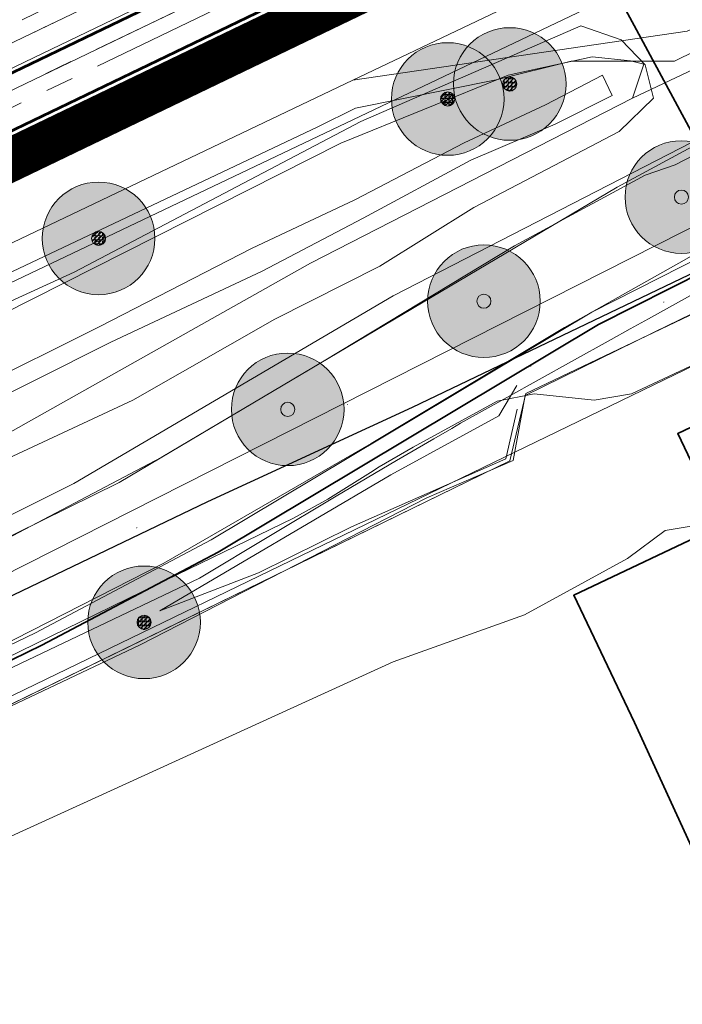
# Model space of a CAD drawing. Header units: metres. Extents: x 163628 to 167855, y 402678 to 405435.
# Tile 144 of 256: x 164571 to 164594, y 403440 to 403475. Entities that reach past the tile are written whole.
import ezdxf

# ---------------------------------------------------------------- set-up
doc = ezdxf.new("R2010")
doc.units = ezdxf.units.M
doc.linetypes.add('X-CA190022.004-UO-DTM inmeting$0$AM-AS', pattern=[16, 10, -2, 2, -2])
doc.linetypes.add('X-CA190022.004-UO-DWM_Snelfietsroute$0$1-2', pattern=[3, 0, -2, 1])
doc.layers.get('0').update_dxf_attribs({"lineweight": 25})
for name, color, linetype, lineweight in [('X-CA190022.004-UO-BGT_Ondergrond$0$GE_201_SHDHek_Lijn_GEM', 253, 'X-CA190022.004-UO-BGT_Ondergrond$0$Hekwerk', 9), ('X-CA190022.004-UO-BGT_Ondergrond$0$GE_251_SPRTrein_as_Lijn_GEM', 253, 'Continuous', 9), ('X-CA190022.004-UO-BGT_Ondergrond$0$GE_316_WGDFietspad_Vlak_GEM', 253, 'Continuous', 9), ('X-CA190022.004-UO-BGT_Ondergrond$0$GE_367_OWGBerm_groenvoorziening_grasenk_GEM', 253, 'Continuous', 9), ('X-CA190022.004-UO-BGT_Ondergrond$0$GE_401_OTDErf_Vlak_GEM', 253, 'Continuous', 9), ('X-CA190022.004-UO-BGT_Ondergrond$0$GE_479_BTDGroenvoorziening_grasenkruida_GEM', 253, 'Continuous', 9), ('X-CA190022.004-UO-BGT_Ondergrond$0$GE_523_WTDGreppel_drogesloot_Vlak_GEM', 253, 'Continuous', 9), ('X-CA190022.004-UO-BGT_Ondergrond$0$GE_601_PNDgrondvlakpand_Vlak_MV_GEM', 34, 'Continuous', 35), ('X-CA190022.004-UO-DTM inmeting$0$B-WE-AM-AS_DWARSLIGGER-G', 246, 'X-CA190022.004-UO-DTM inmeting$0$AM-AS', 0), ('X-CA190022.004-UO-DTM inmeting$0$B-WE-AM-AS_SPOOR-G', 246, 'X-CA190022.004-UO-DTM inmeting$0$AM-AS', 0), ('X-CA190022.004-UO-DTM inmeting$0$B-WE-GR-BOOM-S', 246, 'Continuous', 0), ('X-CA190022.004-UO-DTM inmeting$0$B-WE-GW-TALUD_KRUIN-G', 246, 'Continuous', 0), ('X-CA190022.004-UO-DTM inmeting$0$B-WE-GW-TALUD_TEEN-G', 246, 'Continuous', 0), ('X-CA190022.004-UO-DTM inmeting$0$B-WE-IE-TERREINAFSCHEIDING_KUNSTMATIG_RASTERHEKWERK-G', 246, 'X-CA190022.004-UO-DTM inmeting$0$IE-TERREINAFSCHEIDING-KUNSTMATIG-OPEN', 0), ('X-CA190022.004-UO-DTM inmeting$0$B-WE-OG-HOOGTEPUNT-S', 246, 'Continuous', 0), ('X-CA190022.004-UO-DTM inmeting$0$B-WE-VH-VERHARDING_ASFALT-G', 246, 'Continuous', 0), ('X-CA190022.004-UO-DWM_Beplanting$0$N-GV-GR-BOOM_SOLITAIR-G', 92, 'Continuous', 18), ('X-CA190022.004-UO-DWM_Beplanting$0$N-WE-GR-BOOM-S', 90, 'Continuous', 18), ('X-CA190022.004-UO-DWM_Snelfietsroute$0$N-WE-GW-BERM-G', 125, 'Continuous', 25), ('X-CA190022.004-UO-DWM_Snelfietsroute$0$N-WE-VH-KANTVERHARDING-G', 125, 'Continuous', 25), ('X-CA190022.004-UO-DWM_Snelfietsroute$0$N-WE-VW-MARKERING_LANGS_STREEP_12-G', 7, 'X-CA190022.004-UO-DWM_Snelfietsroute$0$1-2', 35), ('X-CA190022.004-UO-DWM_Snelfietsroute$0$N-WE-VW-MARKERING_LANGS_STREEP_DOORGETROKKEN_010-G', 125, 'Continuous', 25), ('X-CA190022.004-UO-GZM_Werkgrens_v0.1$0$N-WE-KG-GRENS_SYSTEEMGRENS-G', 7, 'X-CA190022.004-UO-GZM_Werkgrens_v0.1$0$KG-OG', 35), ('X-CA190022.004-UO-KAD_Percelen$0$B-WE-KG-GRENS_PERCEEL-GV', 150, 'Continuous', 9), ('X-CA190022.004-UO-WHM_Riolering gemeente - drukleidingen_v0.1$0$Riool_onder_druk_pvc_leidingen_400_hgml', 214, 'X-CA190022.004-UO-WHM_Riolering gemeente - drukleidingen_v0.1$0$1-200 PERSLEIDING', 25)]:
    doc.layers.add(name, color=color, linetype=linetype, lineweight=lineweight)
doc.layers.add('X-CA190022.004-UO-DTM inmeting$0$X-XX-AL-MEETPUNT-S', color=246, linetype='Continuous', lineweight=0, plot=False)
doc.layers.add('X-CA190022.004-UO-DWM_Beplanting$0$B-WE-GR-BOOM-S AFKOMSTIG UIT DTM_v0.4', color=252, linetype='Continuous')
doc.layers.add('X-CA190022.004-UO-DWM_Beplanting$0$N-GV-GR-GRAS-A-200', color=7, linetype='Continuous')
for name, color, linetype, lineweight, transparency in [('X-CA190022.004-UO-KL_Wenstracé_v0.3$0$N-WE-KL-TRACE_WENSTRACE-G 1.5m', 24, 'Continuous', 35, 0.6), ('X-CA190022.004-UO-KLIC$0$B-OI-KL-DATA_KPN_0000546663_VECT_19O042616-G', 42, 'X-CA190022.004-UO-KLIC$0$1-200 TELEFONIE-KPN', 0, 0.25), ('X-CA190022.004-UO-KLIC$0$B-OI-KL-DATA_ZIGGO BV_0000546674_VECT_19O042616-G', 42, 'X-CA190022.004-UO-KLIC$0$1-200 ZIGGO', 0, 0.25), ('X-CA190022.004-UO-KLIC$0$B-WE-KL-ET_LS-G', 42, 'X-CA190022.004-UO-KLIC$0$1-200 LAAGSPANNING', 0, 0.25), ('X-CA190022.004-UO-KLIC$0$B-WE-KL-ET_LS_KABELBED-G', 42, 'X-CA190022.004-UO-KLIC$0$1-200 LAAGSPANNING', 0, 0.25), ('X-CA190022.004-UO-KLIC$0$B-WE-KL-ET_MS-G', 42, 'X-CA190022.004-UO-KLIC$0$1-200 MIDDENSPANNING', 0, 0.25)]:
    doc.layers.add(name, color=color, linetype=linetype, lineweight=lineweight, transparency=transparency)
doc.styles.add('X-CA190022.004-UO-KLIC$0$NLCS-ISO', font='NLCS-ISO.ttf')
doc.styles.add('X-CA190022.004-UO-WHM_Riolering gemeente - drukleidingen_v0.1$0$NLCS-ISO', font='NLCS-ISO.ttf')
doc.linetypes.add('X-CA190022.004-UO-BGT_Ondergrond$0$Hekwerk', pattern='A,5,-1.5,[2,dgnlstyle-Veghel.shx,S=0.007937,R=0,X=0,Y=0],-1.5', length=8)
doc.linetypes.add('X-CA190022.004-UO-DTM inmeting$0$IE-TERREINAFSCHEIDING-KUNSTMATIG-OPEN', pattern='A,7,-1.5,[67,NLCS.SHX,S=0.75,R=0,X=0,Y=0],-1.5', length=10)
doc.linetypes.add('X-CA190022.004-UO-GZM_Werkgrens_v0.1$0$KG-OG', pattern='A,5.5,-1.5,[2,NLCS.SHX,S=0.5,R=0,X=0,Y=0],-1.5', length=8.5)
doc.linetypes.add('X-CA190022.004-UO-KLIC$0$1-200 LAAGSPANNING', pattern='A,1.5,-0.6,["LS",X-CA190022.004-UO-KLIC$0$NLCS-ISO,S=0.24,R=0,X=-0.45,Y=-0.12],-0.05', length=2.15)
doc.linetypes.add('X-CA190022.004-UO-KLIC$0$1-200 MIDDENSPANNING', pattern='A,1.5,-0.6,["MS",X-CA190022.004-UO-KLIC$0$NLCS-ISO,S=0.24,R=0,X=-0.5,Y=-0.12],-0.05', length=2.15)
doc.linetypes.add('X-CA190022.004-UO-KLIC$0$1-200 TELEFONIE-KPN', pattern='A,1.5,-0.6,["KPN",X-CA190022.004-UO-KLIC$0$NLCS-ISO,S=0.24,R=0,X=-0.5,Y=-0.12],-0.3', length=2.4)
doc.linetypes.add('X-CA190022.004-UO-KLIC$0$1-200 ZIGGO', pattern='A,1.5,-0.6,["ZIGGO",X-CA190022.004-UO-KLIC$0$NLCS-ISO,S=0.24,R=0,X=-0.5,Y=-0.12],-0.5', length=2.6)
doc.linetypes.add('X-CA190022.004-UO-WHM_Riolering gemeente - drukleidingen_v0.1$0$1-200 PERSLEIDING', pattern='A,1.5,-0.6,["PERS",X-CA190022.004-UO-WHM_Riolering gemeente - drukleidingen_v0.1$0$NLCS-ISO,S=0.24,R=0,X=-0.5,Y=-0.12],-0.65', length=2.75)

# ---------------------------------------------------------------- blocks, each defined once
blk = doc.blocks.new('X-CA190022.004-UO-DTM inmeting$0$SOG-HOOGTEPUNT-SO')
for p, q in [((-0.5, 0), (0.5, 0)), ((0, 0.5), (0, -0.5))]:
    blk.add_line(p, q)
blk = doc.blocks.new('X-CA190022.004-UO-DTM inmeting$0$boom')
h = blk.add_hatch()
h.set_pattern_fill('ANSI31', color=256, scale=0.13)
h.paths.add_polyline_path([(-1, 0, 1), (1, 0, 1)])
blk.add_circle((0, 0), 1)
blk = doc.blocks.new('X-CA190022.004-UO-DTM inmeting$0$punt')
at = {"color": 0, "lineweight": -2}
blk.add_line((0, 0), (0, 0), dxfattribs=at)
blk = doc.blocks.new('X-CA190022.004-UO-DWM_Beplanting$0$SGR-BOOM_01-SO')
at = {"linetype": 'ByBlock', "lineweight": 18}
h = blk.add_hatch(color=0, dxfattribs=at)
h.dxf.hatch_style = 1
edge = h.paths.add_edge_path()
edge.add_arc((0, 0), 0.25, 0, 360)
at = {"color": 0, "linetype": 'ByBlock', "lineweight": 18}
for radius in [2, 0.25]:
    blk.add_circle((0, 0), radius, dxfattribs=at)
blk = doc.blocks.new('X-CA190022.004-UO-DWM_Beplanting$0$IMGEOBoom')
at = {"transparency": 33554457}
h = blk.add_hatch(color=256, dxfattribs=at)
h.dxf.hatch_style = 1
edge = h.paths.add_edge_path()
edge.add_arc((0, 0), 100, 0, 360)
edge = h.paths.add_edge_path(flags=17)
edge.add_arc((0, 0), 12.5, 0, 360)
h = blk.add_hatch()
h.set_pattern_fill('ANGLE', color=256)
h.set_pattern_definition([(0, (0, 0), (0, 6.985), [5.08, -1.905]), (90, (0, 0), (-6.985, 4e-16), [5.08, -1.905])])
edge = h.paths.add_edge_path(flags=17)
edge.add_arc((0, 0), 12.5, 0, 360)
at = {"layer": 'X-CA190022.004-UO-DWM_Beplanting$0$N-GV-GR-GRAS-A-200'}
h = blk.add_hatch(color=256, dxfattribs=at)
h.dxf.hatch_style = 1
edge = h.paths.add_edge_path(flags=17)
edge.add_arc((0, 0), 12.5, 0, 360)
at = {"xscale": 50, "yscale": 50, "zscale": 50}
blk.add_blockref('X-CA190022.004-UO-DWM_Beplanting$0$SGR-BOOM_01-SO', (0, 0), dxfattribs=at)
blk = doc.blocks.new('X-CA190022.004-UO-DWM_Beplanting$0$sfr nieuwe boom')
at = {"layer": 'X-CA190022.004-UO-DWM_Beplanting$0$N-GV-GR-BOOM_SOLITAIR-G', "transparency": 33554470}
h = blk.add_hatch(color=256, dxfattribs=at)
h.dxf.hatch_style = 1
edge = h.paths.add_edge_path()
edge.add_arc((0, 0), 2, 0, 360)
at = {"layer": 'X-CA190022.004-UO-DWM_Beplanting$0$N-GV-GR-BOOM_SOLITAIR-G'}
h = blk.add_hatch(color=256, dxfattribs=at)
h.dxf.hatch_style = 1
edge = h.paths.add_edge_path()
edge.add_arc((0, 0), 0.25, 0, 360)
for radius in [2, 0.25]:
    blk.add_circle((0, 0), radius, dxfattribs=at)

msp = doc.modelspace()

# ---------------------------------------------------------------- linework, layer by layer
at = {"layer": 'X-CA190022.004-UO-BGT_Ondergrond$0$GE_201_SHDHek_Lijn_GEM'}
for p, q in [((164588.888, 403461.691), (164599.989, 403466.994)), ((164588.317, 403459.308), (164588.888, 403461.691)), ((164588.317, 403459.308), (164529.221, 403430.464))]:
    msp.add_line(p, q, dxfattribs=at)
at = {"layer": 'X-CA190022.004-UO-BGT_Ondergrond$0$GE_251_SPRTrein_as_Lijn_GEM'}
for p, q in [((164504.922, 403442.526), (164589.918, 403483.431)), ((164505.925, 403441.332), (164590.572, 403482.071)), ((164507.405, 403442.8), (164580.272, 403477.895))]:
    msp.add_line(p, q, dxfattribs=at)
at = {"layer": 'X-CA190022.004-UO-BGT_Ondergrond$0$GE_316_WGDFietspad_Vlak_GEM', "flags": 128}
msp.add_lwpolyline([(164599.21, 403468.63), (164591.23, 403464.58), (164577.71, 403456.5), (164571.47, 403453.2), (164518.157, 403427.555), (164516.668, 403430.689), (164569.76, 403456.18), (164575.93, 403459.42), (164592.13, 403469.02), (164597.61, 403471.99), (164600.48, 403473.35), (164602.885, 403474.235), (164604.45, 403474.81), (164619.704, 403481.066), (164621.316, 403478.014), (164607.424, 403472.383), (164605.74, 403471.7), (164604.577, 403471.161), (164602.07, 403470), (164599.21, 403468.63)], dxfattribs=at)
at = {"layer": 'X-CA190022.004-UO-BGT_Ondergrond$0$GE_367_OWGBerm_groenvoorziening_grasenk_GEM', "flags": 128}
for points in [[(164768.875, 403551.946), (164763.542, 403549.392), (164629.22, 403485.06), (164625.59, 403483.48), (164619.704, 403481.066), (164604.45, 403474.81), (164602.885, 403474.235), (164600.48, 403473.35), (164597.61, 403471.99), (164592.13, 403469.02), (164575.93, 403459.42), (164569.76, 403456.18), (164516.668, 403430.689), (164513.743, 403429.436), (164509.64, 403427.467), (164507.77, 403426.57)], [(164510.298, 403423.881), (164518.157, 403427.555), (164571.47, 403453.2), (164577.71, 403456.5), (164591.23, 403464.58), (164599.21, 403468.63), (164602.07, 403470), (164604.577, 403471.161), (164605.74, 403471.7), (164607.424, 403472.383), (164621.316, 403478.014), (164627.08, 403480.35), (164631.74, 403482.36), (164768.53, 403548.02), (164770.72, 403548.83), (164773.26, 403549.22), (164775.27, 403548.69), (164783.7, 403545.643)], [(164453.106, 403493.369), (164488.004, 403452.975), (164495.285, 403449.119), (164494.344, 403448.187), (164493.938, 403446.928), (164494.512, 403445.201), (164495.603, 403443.783), (164496.644, 403443.037), (164505.761, 403433.039), (164505.901, 403432.4), (164507.126, 403430.884), (164508.284, 403430.692), (164509.941, 403431.278), (164513.965, 403433.277), (164537.446, 403444.229), (164569.522, 403459.744), (164581.242, 403466.331), (164592.676, 403472.187), (164631.326, 403490.472), (164640.44, 403494.868), (164662.351, 403505.436)], [(164683.071, 403504.746), (164620.047, 403474.794), (164605.994, 403467.843), (164604.644, 403466.081), (164604.1, 403465.83), (164602.208, 403469.716), (164599.34, 403468.357), (164599.989, 403466.994), (164588.888, 403461.691), (164588.317, 403459.308), (164529.221, 403430.464), (164510.811, 403421.473), (164516.407, 403415.184), (164516.697, 403414.849), (164516.465, 403414.735), (164516.238, 403414.623), (164513.991, 403413.907), (164513.067, 403413.794), (164510.581, 403417.138), (164509.01, 403419.334)]]:
    msp.add_lwpolyline(points, dxfattribs=at)
at = {"layer": 'X-CA190022.004-UO-BGT_Ondergrond$0$GE_401_OTDErf_Vlak_GEM', "flags": 128}
msp.add_lwpolyline([(164529.221, 403430.464), (164588.317, 403459.308), (164588.888, 403461.691), (164599.989, 403466.994), (164601.2, 403464.45), (164599.62, 403463.7), (164599.96, 403462.98), (164594.28, 403460.27), (164595.83, 403457.02), (164590.59, 403454.53), (164592.74, 403450.01), (164595.756, 403443.449), (164617.522, 403453.869), (164614.34, 403460.22), (164612.24, 403464.76), (164606.84, 403462.27), (164605.01, 403466.25), (164604.644, 403466.081), (164605.994, 403467.843), (164620.047, 403474.794), (164683.071, 403504.746)], dxfattribs=at)
at = {"layer": 'X-CA190022.004-UO-BGT_Ondergrond$0$GE_479_BTDGroenvoorziening_grasenkruida_GEM', "flags": 128}
msp.add_lwpolyline([(164661.155, 403508.745), (164638.92, 403498.02), (164629.806, 403493.624), (164631.326, 403490.472), (164592.676, 403472.187), (164593.082, 403473.391), (164592.609, 403473.511), (164591.238, 403473.656), (164588.258, 403473.003), (164582.318, 403470.584), (164560.42, 403459.532), (164531.517, 403445.829), (164507.277, 403434.264), (164505.761, 403433.039), (164496.644, 403443.037), (164498.627, 403442.886), (164500.282, 403443.347), (164516.388, 403451.268), (164556.346, 403470.466), (164637.795, 403509.882), (164672.252, 403526.504)], dxfattribs=at)
at = {"layer": 'X-CA190022.004-UO-BGT_Ondergrond$0$GE_523_WTDGreppel_drogesloot_Vlak_GEM', "flags": 128}
msp.add_lwpolyline([(164569.522, 403459.744), (164537.446, 403444.229), (164513.965, 403433.277), (164509.941, 403431.278), (164508.284, 403430.692), (164507.126, 403430.884), (164505.901, 403432.4), (164505.761, 403433.039), (164507.277, 403434.264), (164531.517, 403445.829), (164560.42, 403459.532), (164582.318, 403470.584), (164588.258, 403473.003), (164591.238, 403473.656), (164592.609, 403473.511), (164593.082, 403473.391), (164592.676, 403472.187), (164581.242, 403466.331), (164569.522, 403459.744)], dxfattribs=at)
at = {"layer": 'X-CA190022.004-UO-BGT_Ondergrond$0$GE_601_PNDgrondvlakpand_Vlak_MV_GEM', "flags": 128}
msp.add_lwpolyline([(164614.34, 403460.22), (164617.522, 403453.869), (164595.756, 403443.449), (164592.74, 403450.01), (164590.59, 403454.53), (164595.83, 403457.02), (164594.28, 403460.27), (164599.96, 403462.98), (164599.62, 403463.7), (164601.2, 403464.45), (164599.989, 403466.994), (164599.34, 403468.357), (164602.208, 403469.716), (164604.1, 403465.83), (164604.644, 403466.081), (164605.01, 403466.25), (164606.84, 403462.27), (164612.24, 403464.76), (164614.34, 403460.22)], dxfattribs=at)
at = {"layer": 'X-CA190022.004-UO-DTM inmeting$0$B-WE-AM-AS_DWARSLIGGER-G', "ltscale": 0.5}
for p, q in [((164585.387, 403478.947, 9.916), (164556.391, 403465.022, 9.899)), ((164577.304, 403478.011, 9.914), (164566.021, 403472.575, 9.907))]:
    msp.add_line(p, q, dxfattribs=at)
at = {"layer": 'X-CA190022.004-UO-DTM inmeting$0$B-WE-AM-AS_SPOOR-G', "ltscale": 0.5}
for p, q in [((164577.491, 403477.444, 10.074), (164566.301, 403472.069, 10.066)), ((164578.126, 403476.089, 10.079), (164566.889, 403470.67, 10.068))]:
    msp.add_line(p, q, dxfattribs=at)
at = {"layer": 'X-CA190022.004-UO-DTM inmeting$0$B-WE-GW-TALUD_KRUIN-G'}
for points in [[(164515.001, 403432.018, 9.08), (164521.55, 403435.2, 9.022), (164533.07, 403441.19, 8.918), (164542.438, 403446.033, 8.911), (164551.285, 403450.308, 8.881), (164560.887, 403454.907, 8.946), (164574.92, 403461.454, 9.174), (164579.964, 403464.332, 9.39), (164583.698, 403466.215, 9.593), (164587.04, 403468.301, 9.648), (164592.199, 403471.003, 9.69), (164593.422, 403472.18, 9.668), (164593.13, 403473.368, 9.715), (164592.27, 403474.257, 9.794), (164590.838, 403474.757, 9.919)], [(164540.435, 403450.58, 9.578), (164549.449, 403455.094, 9.717), (164558.71, 403459.536, 9.773), (164572.837, 403466.011, 9.838), (164583.029, 403471.363, 10.017), (164590.838, 403474.757, 9.919)], [(164592.27, 403474.257, 9.794), (164590.838, 403474.757, 9.919)], [(164588.571, 403461.986, 9.653), (164587.922, 403460.905, 9.626), (164584.085, 403458.812, 9.531), (164575.89, 403453.977, 9.328)]]:
    msp.add_polyline3d(points, dxfattribs=at)
at = {"layer": 'X-CA190022.004-UO-DTM inmeting$0$B-WE-GW-TALUD_TEEN-G'}
for points in [[(164516.755, 403436.689, 8.095), (164520.906, 403438.548, 8.09), (164531.001, 403443.621, 8.15), (164541.597, 403448.387, 8.137), (164550.089, 403452.703, 8.217), (164560.085, 403457.272, 8.188), (164573.771, 403464.086, 8.496), (164579.139, 403466.846, 8.592), (164582.815, 403468.573, 8.627), (164586.694, 403470.604, 8.72), (164589.581, 403471.954, 8.847), (164591.605, 403473.006, 9.093)], [(164591.95, 403472.281, 9.049), (164591.605, 403473.006, 9.093)], [(164517.945, 403435.448, 8.072), (164521.262, 403437.251, 8.11), (164532.422, 403442.609, 8.145), (164541.896, 403447.574, 8.14), (164550.564, 403451.903, 8.232), (164560.366, 403456.601, 8.18), (164574.148, 403463.517, 8.491), (164579.522, 403466.045, 8.621), (164583.112, 403467.921, 8.62), (164586.927, 403469.98, 8.697), (164589.933, 403471.266, 8.854), (164591.95, 403472.281, 9.049)], [(164579.389, 403455.331, 9.241), (164582.696, 403456.957, 9.163), (164588.174, 403459.377, 9.096), (164588.573, 403461.139, 9.354)], [(164575.89, 403453.977, 9.328), (164579.389, 403455.331, 9.241)]]:
    msp.add_polyline3d(points, dxfattribs=at)
at = {"layer": 'X-CA190022.004-UO-DTM inmeting$0$B-WE-IE-TERREINAFSCHEIDING_KUNSTMATIG_RASTERHEKWERK-G'}
for p, q in [((164593.443, 403463.88, 9.812), (164599.829, 403466.983, 9.83)), ((164588.857, 403461.623, 9.369), (164593.443, 403463.88, 9.812)), ((164588.434, 403459.32, 9.096), (164588.857, 403461.623, 9.369)), ((164585.369, 403457.988, 9.104), (164588.434, 403459.32, 9.096)), ((164575.167, 403452.76, 9.257), (164585.369, 403457.988, 9.104)), ((164565.35, 403448.108, 9.235), (164575.167, 403452.76, 9.257))]:
    msp.add_line(p, q, dxfattribs=at)
at = {"layer": 'X-CA190022.004-UO-DTM inmeting$0$B-WE-VH-VERHARDING_ASFALT-G'}
for points in [[(164603.941, 403474.452, 9.975), (164599.489, 403472.467, 10.035), (164595.904, 403470.709, 9.998), (164594.192, 403469.823, 9.963), (164593.126, 403469.452, 9.937), (164588.48, 403466.946, 9.803), (164581.724, 403462.852, 9.594), (164574.444, 403458.539, 9.372), (164566.177, 403454.46, 9.269), (164553.869, 403448.486, 9.271), (164541.514, 403442.675, 9.253), (164529.343, 403436.773, 9.27), (164518.876, 403431.657, 9.294), (164513.217, 403429.149, 9.326)], [(164604.847, 403471.495, 9.98), (164600.926, 403469.791, 10.04), (164597.158, 403467.947, 10.004), (164594.315, 403466.329, 9.949), (164590.26, 403464.04, 9.821), (164583.391, 403459.926, 9.612), (164576.025, 403455.666, 9.427), (164567.772, 403451.465, 9.341), (164554.986, 403445.407, 9.355), (164543.131, 403439.666, 9.341), (164530.858, 403433.717, 9.365), (164520.451, 403428.687, 9.329), (164514.401, 403425.792, 9.359)]]:
    msp.add_polyline3d(points, dxfattribs=at)
at = {"layer": 'X-CA190022.004-UO-DWM_Snelfietsroute$0$N-WE-GW-BERM-G', "flags": 128}
msp.add_lwpolyline([(164508.728, 403421.976), (164506.096, 403425.275, -0.109896), (164503.571, 403430.518, 0.054725), (164502.148, 403434.552), (164502.139, 403434.57, -0.401082), (164502.737, 403436.41, -0.011261), (164506.75, 403438.454), (164601.833, 403484.215, -0.209691), (164619.096, 403484.823, 0.209324), (164641.944, 403485.61)], format="xyb", dxfattribs=at)
at = {"layer": 'X-CA190022.004-UO-DWM_Snelfietsroute$0$N-WE-VH-KANTVERHARDING-G', "flags": 128}
msp.add_lwpolyline([(164502.1, 403437.88), (164601.182, 403485.567, -0.209691), (164619.65, 403486.217, 0.208643), (164641.302, 403486.95)], format="xyb", dxfattribs=at)
at = {"layer": 'X-CA190022.004-UO-DWM_Snelfietsroute$0$N-WE-VW-MARKERING_LANGS_STREEP_12-G', "linetype": 'X-CA190022.004-UO-DWM_Snelfietsroute$0$1-2', "const_width": 0.1, "flags": 128}
msp.add_lwpolyline([(164512.776, 403445.238), (164591.304, 403483.032)], dxfattribs=at)
at = {"layer": 'X-CA190022.004-UO-DWM_Snelfietsroute$0$N-WE-VW-MARKERING_LANGS_STREEP_DOORGETROKKEN_010-G', "const_width": 0.1, "flags": 128}
msp.add_lwpolyline([(164502.034, 403438.015), (164601.117, 403485.702, -0.209691), (164619.705, 403486.356, 0.208659), (164641.239, 403487.086)], format="xyb", dxfattribs=at)
at = {"layer": 'X-CA190022.004-UO-GZM_Werkgrens_v0.1$0$N-WE-KG-GRENS_SYSTEEMGRENS-G', "ltscale": 0.2, "flags": 128}
for points in [[(164202.447, 403276.261, -0.007014), (164204.684, 403278.194), (164207.732, 403280.631), (164216.351, 403287.471), (164219.004, 403289.434), (164219.375, 403289.729), (164237.184, 403303.185), (164244.587, 403308.605), (164248.73, 403311.638), (164253.977, 403315.367), (164261.175, 403320.48), (164269.682, 403326.324), (164277.478, 403331.538), (164300.139, 403346.153), (164322.964, 403359.926), (164334.073, 403366.292), (164351.665, 403375.797), (164373.742, 403387.55), (164399.95, 403400.464), (164429.28, 403414.743), (164430.124, 403415.141), (164430.948, 403415.506), (164431.777, 403415.846), (164432.615, 403416.161), (164433.462, 403416.453), (164434.316, 403416.72), (164435.176, 403416.962), (164436.043, 403417.179), (164436.306, 403417.259, -0.099821), (164451.982, 403417.179, 0.131087), (164471.53, 403420.948), (164482.533, 403426.243), (164490.693, 403418.8), (164492.586, 403419.707), (164495.404, 403416.53, -0.0101), (164498.074, 403413.536), (164499.385, 403412.005), (164502.276, 403408.653), (164509.274, 403412.948), (164511.768, 403416.461), (164509.186, 403420.201, -0.175036), (164509.321, 403422.135, -0.180129), (164510.517, 403423.431), (164518.825, 403427.315), (164545.03, 403439.927), (164571.695, 403452.754), (164577.955, 403456.064), (164591.472, 403464.142), (164595.446, 403466.159), (164599.431, 403468.182), (164600.854, 403468.863), (164605.94, 403471.242), (164622.016, 403477.758), (164627.273, 403479.889), (164631.947, 403481.905), (164633.267, 403482.539, 0.084778), (164642.609, 403485.38), (164759.332, 403541.386), (164770.974, 403544.815), (164773.272, 403545.397), (164787.887, 403542.29), (164789.899, 403542.38), (164793.252, 403543.048), (164800.24, 403546.814), (164803.671, 403549.366), (164804.774, 403550.36), (164806.983, 403547.387), (164807.907, 403546.199), (164811.87, 403549.281), (164810.953, 403550.46), (164809.512, 403552.406), (164808.343, 403553.575), (164810.024, 403555.089), (164807.827, 403558.012), (164809.834, 403559.516, 0.087199), (164816.707, 403566.833, -0.136189), (164825.151, 403574.239), (164897.952, 403609.34), (164931.093, 403625.32), (165054.784, 403684.96), (165123.155, 403717.926), (165148.566, 403730.033), (165175.654, 403740.478), (165188.146, 403744.824), (165187.632, 403748.092), (165185.258, 403754.932), (165180.038, 403753.689, 0.027846), (165177.051, 403752.466), (165119.698, 403725.141), (165051.309, 403692.167), (164927.618, 403632.527), (164894.477, 403616.547), (164821.676, 403581.445, 0.136189), (164810.016, 403571.218, -0.087199), (164805.039, 403565.919), (164803.02, 403564.408), (164799.415, 403569.204), (164798.615, 403568.604), (164797.815, 403568.006), (164797.216, 403568.806), (164793.371, 403565.926), (164793.97, 403565.126), (164792.376, 403563.932), (164795.885, 403559.064, -0.201548), (164780.097, 403554.057, 0.075656), (164771.169, 403553.982, -0.009755), (164764.075, 403552.536), (164754.286, 403547.799), (164747.474, 403544.606), (164708.34, 403525.583), (164686.218, 403515.365), (164675.148, 403509.865), (164663.524, 403504.258), (164644.327, 403495.071), (164639.493, 403492.723), (164638.201, 403492.127, -0.201818), (164621.846, 403491.8, 0.209498), (164598.58, 403490.973), (164556.157, 403470.566), (164536.299, 403461.008), (164516.318, 403451.408), (164508.232, 403447.512), (164500.187, 403443.642), (164497.203, 403443.008), (164495.09, 403442.274, 0.130794), (164492.913, 403444.811), (164488.435, 403447.885), (164494.899, 403449.835), (164490.315, 403452.233), (164484.484, 403450.597, -0.076427), (164479.748, 403454.723), (164478.799, 403455.857), (164474.918, 403452.962), (164457.343, 403473.566), (164451.257, 403468.374), (164465.519, 403451.653, -0.484297), (164464.817, 403448.113), (164461.416, 403446.394), (164463.893, 403441.77), (164464.916, 403439.614), (164433.017, 403424.683, 0.05166), (164425.3, 403421.703), (164396.431, 403407.648), (164370.094, 403394.67), (164347.884, 403382.848), (164330.182, 403373.283), (164318.908, 403366.822), (164295.903, 403352.941), (164273.086, 403338.225), (164265.193, 403332.947), (164256.594, 403327.039), (164249.344, 403321.888), (164244.05, 403318.127), (164239.86, 403315.06), (164232.409, 403309.604), (164214.476, 403296.054), (164201.289, 403285.589, 0.012131), (164197.414, 403282.357)], [(164590.796, 403478.349), (164592.73, 403474.764), (164594.762, 403471.015), (164597.384, 403472.436), (164600.286, 403473.811), (164602.712, 403474.704), (164604.269, 403475.276), (164619.512, 403481.528), (164623.127, 403483.045, -0.038114), (164618.912, 403484.358, 0.20969), (164602.05, 403483.765)]]:
    msp.add_lwpolyline(points, format="xyb", close=True, dxfattribs=at)
at = {"layer": 'X-CA190022.004-UO-KAD_Percelen$0$B-WE-KG-GRENS_PERCEEL-GV', "flags": 128}
for points in [[(164460.276, 403427.915), (164466.349, 403415.367), (164487.883, 403425.722), (164496.111, 403429.679), (164555.855, 403458.619), (164593.206, 403476.41), (164588.97, 403485.217), (164612.074, 403496.328), (164616.314, 403487.512), (164746.772, 403550.188), (164893.326, 403621.049), (164887.38, 403633.726), (164740.684, 403562.794), (164610.094, 403500.047), (164549.795, 403471.239), (164478.654, 403436.809)], [(164468.748, 403410.406), (164486.08, 403417.995), (164492.111, 403420.636), (164493.855, 403418.592), (164495.298, 403416.903), (164503.089, 403421.185), (164615.905, 403478.304), (164662.782, 403501.158), (164772.136, 403553.829), (164770.057, 403555.749), (164790.783, 403565.26), (164789.551, 403566.923), (164799.538, 403571.715), (164894.973, 403617.537), (164893.326, 403621.049), (164746.772, 403550.188), (164616.314, 403487.512), (164616.456, 403487.216), (164593.352, 403476.106), (164593.206, 403476.41), (164555.855, 403458.619), (164496.111, 403429.679), (164487.883, 403425.722), (164466.349, 403415.367)], [(164615.905, 403478.304), (164503.089, 403421.185), (164504.937, 403419.149), (164510.499, 403421.842), (164619.909, 403474.821), (164758.78, 403541.048), (164766.236, 403544.544), (164771.263, 403545.786), (164774.138, 403545.724), (164787.928, 403542.792), (164789.839, 403542.878), (164793.081, 403543.524), (164802.649, 403548.73), (164790.783, 403565.26), (164770.057, 403555.749), (164772.136, 403553.829), (164662.782, 403501.158)], [(164644.446, 403453.391), (164619.909, 403474.821), (164510.499, 403421.842), (164517.155, 403413.867), (164524.046, 403405.974), (164531.085, 403398.305)]]:
    msp.add_lwpolyline(points, close=True, dxfattribs=at)
at = {"layer": 'X-CA190022.004-UO-KL_Wenstracé_v0.3$0$N-WE-KL-TRACE_WENSTRACE-G 1.5m', "lineweight": 18, "ltscale": 0.2, "const_width": 1.5}
msp.add_lwpolyline([(164501.662, 403436.837), (164601.508, 403484.891, -0.209691), (164619.373, 403485.52, 0.209331), (164641.62, 403486.287), (164643.992, 403487.424)], format="xyb", dxfattribs=at)
at = {"layer": 'X-CA190022.004-UO-KLIC$0$B-OI-KL-DATA_KPN_0000546663_VECT_19O042616-G', "flags": 128}
for points in [[(164795.5, 403572.833), (164720.5, 403538.167), (164708.833, 403532.5), (164635.5, 403496.833), (164633.833, 403496.5), (164632.5, 403495.5), (164617.833, 403485.167), (164616.5, 403484.5), (164594.167, 403473.5), (164590.5, 403473.5), (164587.833, 403472.833), (164582.833, 403471.833), (164581.5, 403471.167), (164518.167, 403441.167), (164507.5, 403435.833), (164500.5, 403431.833)], [(164511.833, 403417.5), (164534.167, 403427.833), (164559.833, 403440.5), (164568.833, 403445.167), (164584.167, 403452.167), (164588.833, 403453.833), (164592.5, 403455.833), (164593.833, 403456.833), (164595.833, 403457.167)]]:
    msp.add_lwpolyline(points, dxfattribs=at)
at = {"layer": 'X-CA190022.004-UO-KLIC$0$B-OI-KL-DATA_ZIGGO BV_0000546674_VECT_19O042616-G', "flags": 128}
msp.add_lwpolyline([(164805.5, 403558.5), (164792.167, 403550.167), (164789.5, 403549.5), (164787.167, 403549.5), (164775.833, 403552.833), (164770.5, 403552.833), (164769.5, 403552.5), (164754.833, 403546.833), (164746.167, 403542.833), (164696.833, 403519.5), (164675.5, 403508.833), (164645.5, 403493.5), (164633.5, 403487.833), (164622.167, 403482.5), (164619.167, 403481.5), (164613.167, 403479.833), (164613.167, 403479.167), (164612.5, 403478.833), (164596.5, 403471.5), (164584.167, 403465.167), (164572.833, 403458.5), (164564.167, 403454.167), (164515.833, 403430.167), (164513.833, 403429.5), (164502.167, 403428.833), (164500.833, 403428.5), (164496.167, 403426.5), (164496.167, 403425.833), (164494.833, 403424.5), (164489.167, 403420.167), (164485.5, 403418.833)], dxfattribs=at)
at = {"layer": 'X-CA190022.004-UO-KLIC$0$B-WE-KL-ET_LS-G'}
msp.add_lwpolyline([(164515.709, 403425.79), (164577.297, 403455.136), (164579.817, 403456.652), (164582.15, 403458.044), (164584.296, 403459.313), (164585.623, 403460.09), (164586.255, 403460.458), (164586.564, 403460.637), (164588.208, 403461.554), (164590.503, 403462.831), (164591.917, 403463.617), (164592.589, 403463.99), (164593.239, 403464.351), (164595.049, 403465.353), (164596.141, 403465.955), (164597.085, 403466.476)], dxfattribs=at)
at = {"layer": 'X-CA190022.004-UO-KLIC$0$B-WE-KL-ET_LS_KABELBED-G'}
msp.add_lwpolyline([(164515.709, 403425.79), (164577.297, 403455.136), (164579.817, 403456.652), (164582.15, 403458.044), (164584.296, 403459.313), (164585.623, 403460.09), (164586.255, 403460.458), (164586.564, 403460.637), (164588.208, 403461.554), (164590.503, 403462.831), (164591.917, 403463.617), (164592.589, 403463.99), (164593.239, 403464.351), (164595.049, 403465.353), (164596.141, 403465.955), (164597.085, 403466.476)], dxfattribs=at)
at = {"layer": 'X-CA190022.004-UO-KLIC$0$B-WE-KL-ET_MS-G', "linetype": 'X-CA190022.004-UO-KLIC$0$1-200 MIDDENSPANNING'}
for points in [[(164503.135, 403434.725), (164518.56, 403442.2), (164520.422, 403443.089), (164550.71, 403457.544), (164582.738, 403472.83), (164633.588, 403497.02), (164639.702, 403499.936), (164674.16, 403516.92), (164702.804, 403530.824), (164719.07, 403538.72), (164761.08, 403558.65), (164773.711, 403564.857)], [(164674.16, 403516.92), (164639.702, 403499.936), (164633.588, 403497.02), (164582.738, 403472.83), (164550.71, 403457.544), (164520.422, 403443.089), (164518.56, 403442.2), (164503.135, 403434.725), (164502.955, 403434.638), (164502.209, 403434.277), (164501.149, 403433.763), (164500.722, 403433.556), (164499.343, 403432.887), (164493.86, 403430.49), (164490.343, 403428.585), (164489.876, 403428.332), (164486.4, 403426.45), (164421.96, 403395.77), (164340.698, 403354.401), (164292.035, 403324.574), (164283.02, 403318.59), (164279.38, 403316.35)], [(164674.16, 403516.92), (164639.702, 403499.936), (164633.588, 403497.02), (164582.738, 403472.83), (164550.71, 403457.544), (164520.422, 403443.089), (164518.56, 403442.2), (164503.135, 403434.725), (164502.955, 403434.638), (164502.209, 403434.277), (164501.149, 403433.763), (164500.722, 403433.556), (164499.343, 403432.887), (164493.86, 403430.49), (164490.343, 403428.585), (164489.876, 403428.332), (164486.4, 403426.45), (164421.96, 403395.77), (164340.698, 403354.401), (164292.035, 403324.574)], [(164518.56, 403442.2), (164520.422, 403443.089), (164550.71, 403457.544), (164582.738, 403472.83), (164633.588, 403497.02), (164639.702, 403499.936), (164674.16, 403516.92)], [(164520.422, 403443.089), (164550.71, 403457.544), (164582.738, 403472.83), (164633.588, 403497.02), (164639.702, 403499.936), (164674.16, 403516.92)], [(164520.422, 403443.089), (164550.71, 403457.544), (164582.738, 403472.83), (164594.611, 403474.57), (164597.942, 403476.006), (164603.57, 403478.432), (164616.87, 403485.898), (164633.588, 403497.02), (164639.702, 403499.936), (164674.16, 403516.92)], [(164674.16, 403516.92), (164639.702, 403499.936), (164633.588, 403497.02), (164616.87, 403485.898), (164603.57, 403478.432), (164597.942, 403476.006), (164594.611, 403474.57), (164582.738, 403472.83), (164550.71, 403457.544), (164520.422, 403443.089)], [(164534.404, 403434.97), (164539.689, 403437.515), (164544.853, 403440.001), (164546.115, 403440.607), (164551.349, 403443.118), (164557.326, 403445.977), (164562.644, 403448.521), (164563.904, 403449.129), (164569.272, 403451.742), (164575.269, 403454.66), (164580.633, 403457.271), (164581.856, 403457.948), (164583.369, 403458.893), (164583.68, 403459.088), (164584.888, 403459.794), (164587.87, 403461.424), (164589.18, 403461.687), (164591.314, 403461.465), (164592.644, 403461.69), (164595.49, 403463.027), (164596.425, 403462.693), (164596.968, 403461.552)], [(164596.968, 403461.552), (164596.425, 403462.693), (164595.49, 403463.027), (164592.644, 403461.69), (164591.314, 403461.465), (164589.18, 403461.687), (164587.87, 403461.424), (164584.888, 403459.794), (164583.68, 403459.088), (164583.369, 403458.893), (164581.856, 403457.948), (164580.633, 403457.271), (164575.269, 403454.66), (164569.272, 403451.742), (164563.904, 403449.129), (164562.644, 403448.521), (164557.326, 403445.977), (164551.349, 403443.118), (164546.115, 403440.607), (164544.853, 403440.001), (164539.689, 403437.515), (164534.404, 403434.97)]]:
    msp.add_lwpolyline(points, dxfattribs=at)
at = {"layer": 'X-CA190022.004-UO-WHM_Riolering gemeente - drukleidingen_v0.1$0$Riool_onder_druk_pvc_leidingen_400_hgml', "flags": 128}
msp.add_lwpolyline([(164503.904, 403422.688), (164509.696, 403425.6), (164520.576, 403430.976), (164538.976, 403439.52), (164559.584, 403449.216), (164577.584, 403457.856), (164584.864, 403461.216), (164609.264, 403472.896), (164631.648, 403483.584), (164654.176, 403494.304), (164656.736, 403495.68), (164660.448, 403497.568), (164676.688, 403505.184), (164691.232, 403512.288), (164723.296, 403527.712), (164737.456, 403534.528), (164746.688, 403537.76), (164756.864, 403542.144), (164770.368, 403546.656), (164783.248, 403547.776), (164784.736, 403548.192), (164797.104, 403553.12), (164801.664, 403556.48), (164804.496, 403558.4), (164805.248, 403558.848), (164807.552, 403561.184), (164809.104, 403564.224), (164811.92, 403570.048)], dxfattribs=at)

# ---------------------------------------------------------------- block references
at = {"layer": 'X-CA190022.004-UO-DTM inmeting$0$B-WE-GR-BOOM-S', "linetype": 'ByBlock', "lineweight": -2, "xscale": 0.25, "yscale": 0.25, "zscale": 0.25}
for p in [(164588.314, 403472.689, 9.568), (164586.11, 403472.156, 9.9), (164573.708, 403467.204, 9.902), (164575.325, 403453.569, 9.424)]:
    msp.add_blockref('X-CA190022.004-UO-DTM inmeting$0$boom', p, dxfattribs=at)
at = {"layer": 'X-CA190022.004-UO-DTM inmeting$0$B-WE-OG-HOOGTEPUNT-S', "linetype": 'ByBlock', "lineweight": -2, "xscale": 0.01, "yscale": 0.01, "zscale": 0.01}
for p in [(164575.323, 403472.048, 9.927), (164593.783, 403464.943, 9.83), (164589.057, 403462.672, 9.714), (164582.54, 403461.305, 9.63), (164575.063, 403456.929, 9.409)]:
    msp.add_blockref('X-CA190022.004-UO-DTM inmeting$0$SOG-HOOGTEPUNT-SO', p, dxfattribs=at)
at = {"layer": 'X-CA190022.004-UO-DTM inmeting$0$X-XX-AL-MEETPUNT-S', "linetype": 'ByBlock', "lineweight": -2}
for p in [(164590.838, 403474.757, 9.919), (164592.27, 403474.257, 9.794), (164593.13, 403473.368, 9.715), (164591.605, 403473.006, 9.093), (164591.95, 403472.281, 9.049), (164593.422, 403472.18, 9.668), (164589.581, 403471.954, 8.847), (164583.029, 403471.363, 10.017), (164589.933, 403471.266, 8.854), (164592.199, 403471.003, 9.69), (164586.694, 403470.604, 8.72), (164586.927, 403469.98, 8.697), (164594.192, 403469.823, 9.963), (164593.126, 403469.452, 9.937), (164582.815, 403468.573, 8.627), (164587.04, 403468.301, 9.648), (164583.112, 403467.921, 8.62), (164579.139, 403466.846, 8.592), (164588.48, 403466.946, 9.803), (164583.698, 403466.215, 9.593), (164594.315, 403466.329, 9.949), (164572.837, 403466.011, 9.838), (164579.522, 403466.045, 8.621), (164573.771, 403464.086, 8.496), (164579.964, 403464.332, 9.39), (164590.26, 403464.04, 9.821), (164593.443, 403463.88, 9.812), (164574.148, 403463.517, 8.491), (164581.724, 403462.852, 9.594), (164588.571, 403461.986, 9.653), (164588.857, 403461.623, 9.369), (164574.92, 403461.454, 9.174), (164587.922, 403460.905, 9.626), (164588.573, 403461.139, 9.354), (164583.391, 403459.926, 9.612), (164588.174, 403459.377, 9.096), (164588.434, 403459.32, 9.096), (164584.085, 403458.812, 9.531), (164574.444, 403458.539, 9.372), (164585.369, 403457.988, 9.104), (164582.696, 403456.957, 9.163), (164576.025, 403455.666, 9.427), (164579.389, 403455.331, 9.241), (164575.89, 403453.977, 9.328), (164575.167, 403452.76, 9.257)]:
    msp.add_blockref('X-CA190022.004-UO-DTM inmeting$0$punt', p, dxfattribs=at)
at = {"layer": 'X-CA190022.004-UO-DWM_Beplanting$0$B-WE-GR-BOOM-S AFKOMSTIG UIT DTM_v0.4', "linetype": 'ByBlock', "lineweight": -2, "xscale": 0.02, "yscale": 0.02, "zscale": 0.02}
for p in [(164588.314, 403472.689, 9.568), (164586.11, 403472.156, 9.9), (164573.708, 403467.204, 9.902), (164575.325, 403453.569, 9.424)]:
    msp.add_blockref('X-CA190022.004-UO-DWM_Beplanting$0$IMGEOBoom', p, dxfattribs=at)
at = {"layer": 'X-CA190022.004-UO-DWM_Beplanting$0$N-WE-GR-BOOM-S', "rotation": 153.3819523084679}
for p in [(164594.411, 403468.674), (164587.396, 403464.974), (164580.427, 403461.133)]:
    msp.add_blockref('X-CA190022.004-UO-DWM_Beplanting$0$sfr nieuwe boom', p, dxfattribs=at)

doc.saveas('drawing.dxf')
